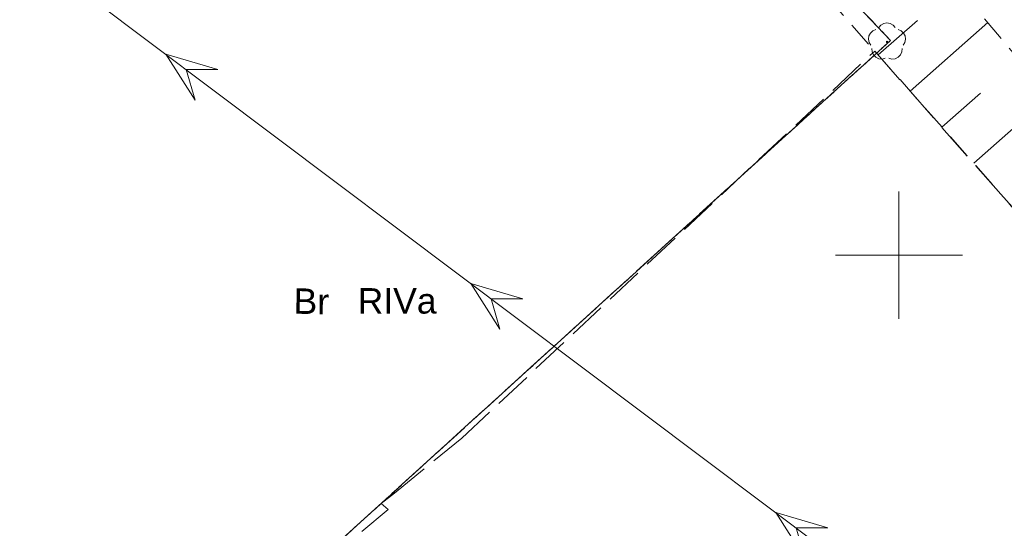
# Model space of a CAD drawing. Extents: x 5474185 to 5474933, y 5916077 to 5916824.
# Tile 125 of 256: x 5474465 to 5474504, y 5916289 to 5916309. Entities that reach past the tile are written whole.
import ezdxf

# ---------------------------------------------------------------- set-up
doc = ezdxf.new("R2010")
doc.units = 0
for name, pattern in [('PRZER1-1', [1, 0.5, -0.5]), ('PRZER2-1', [1.5, 1, -0.5]), ('PRZER3-1', [2, 1.5, -0.5])]:
    doc.linetypes.add(name, pattern=pattern)
for name, color, linetype, lineweight in [('GESKKL', 253, 'CONTINUOUS', 18), ('GESKKL_O', 253, 'CONTINUOUS', 18), ('GESUZY', 253, 'CONTINUOUS', 18), ('GESUZY_O', 253, 'CONTINUOUS', 18), ('GSPRDL', 253, 'CONTINUOUS', 18), ('GSSKOA', 253, 'CONTINUOUS', 18), ('GSSZSN', 254, 'CONTINUOUS', 18), ('GULEPR', 254, 'CONTINUOUS', 18), ('Ramka sekcyjna', 253, 'CONTINUOUS', 18)]:
    doc.layers.add(name, color=color, linetype=linetype, lineweight=lineweight)
doc.styles.add('Arial', font='arial.ttf')

msp = doc.modelspace()

# ---------------------------------------------------------------- hatches: boundary and pattern name
at = {"layer": 'GSPRDL'}
msp.add_hatch(color=256, dxfattribs=at).paths.add_polyline_path([(5474499.53, 5916308.345), (5474499.516094, 5916308.347202), (5474499.50355, 5916308.353594), (5474499.493594, 5916308.36355), (5474499.487202, 5916308.376094), (5474499.485, 5916308.39), (5474499.487202, 5916308.403906), (5474499.493594, 5916308.41645), (5474499.50355, 5916308.426406), (5474499.516094, 5916308.432798), (5474499.53, 5916308.435), (5474499.543906, 5916308.432798), (5474499.55645, 5916308.426406), (5474499.566406, 5916308.41645), (5474499.572798, 5916308.403906), (5474499.575, 5916308.39), (5474499.572798, 5916308.376094), (5474499.566406, 5916308.36355), (5474499.55645, 5916308.353594), (5474499.543906, 5916308.347202)])

# ---------------------------------------------------------------- linework, layer by layer
at = {"layer": 'GESKKL', "linetype": 'PRZER3-1', "lineweight": 13}
for p, q in [((5474469.07, 5916340.56, 10.06), (5474499.67, 5916308.45, 10.06)), ((5474499.67, 5916308.45, 10.06), (5474469.07, 5916340.56, 10.06)), ((5474499.67, 5916308.45, 10.06), (5474465.53, 5916277.4, 10.06)), ((5474465.53, 5916277.4, 10.06), (5474499.67, 5916308.45, 10.06))]:
    msp.add_line(p, q, dxfattribs=at)
at = {"layer": 'GESUZY', "linetype": 'PRZER1-1', "lineweight": 13}
for p, q in [((5474499.67, 5916308.45, 10.08), (5474469.07, 5916340.56, 10.08)), ((5474469.07, 5916340.56, 10.08), (5474499.67, 5916308.45, 10.08)), ((5474465.53, 5916277.4, 10.08), (5474499.67, 5916308.45, 10.08)), ((5474499.67, 5916308.45, 10.08), (5474465.53, 5916277.4, 10.08))]:
    msp.add_line(p, q, dxfattribs=at)
at = {"layer": 'GSPRDL', "elevation": 10.12, "flags": 128}
for points in [[(5474498.894031, 5916308.255674), (5474498.82542, 5916308.365999), (5474498.798571, 5916308.493115), (5474498.816708, 5916308.621763), (5474498.877652, 5916308.736501), (5474498.97409, 5916308.823559), (5474499.094445, 5916308.872485)], [(5474499.205723, 5916308.953333), (5474499.289447, 5916309.052679), (5474499.402044, 5916309.117494), (5474499.53, 5916309.14), (5474499.657956, 5916309.117494), (5474499.770553, 5916309.052679), (5474499.854277, 5916308.953333)], [(5474499.965555, 5916308.872485), (5474500.08591, 5916308.823559), (5474500.182348, 5916308.736501), (5474500.243292, 5916308.621763), (5474500.261429, 5916308.493115), (5474500.23458, 5916308.365999), (5474500.165969, 5916308.255674)], [(5474499.461227, 5916307.743649), (5474499.335099, 5916307.712488), (5474499.205908, 5916307.726234), (5474499.089161, 5916307.783237), (5474498.998871, 5916307.876655), (5474498.945875, 5916307.995275), (5474498.936535, 5916308.124859)], [(5474500.123465, 5916308.124859), (5474500.114125, 5916307.995275), (5474500.061129, 5916307.876655), (5474499.970839, 5916307.783237), (5474499.854092, 5916307.726234), (5474499.724901, 5916307.712488), (5474499.598773, 5916307.743649)]]:
    msp.add_lwpolyline(points, dxfattribs=at)
at = {"layer": 'GSSKOA', "linetype": 'PRZER3-1', "lineweight": 13}
for p, q in [((5474482.81, 5916292.8, 10.18), (5474499.05, 5916308.03, 10.18)), ((5474499.05, 5916308.03, 10.18), (5474525.51, 5916277.93, 10.18)), ((5474480.17, 5916290.64, 10.18), (5474482.81, 5916292.8, 10.18)), ((5474479.64, 5916290.23, 10.18), (5474480.17, 5916290.64, 10.18)), ((5474479.91, 5916290, 10.18), (5474479.64, 5916290.23, 10.18)), ((5474469.73, 5916281.37, 10.18), (5474479.91, 5916290, 10.18))]:
    msp.add_line(p, q, dxfattribs=at)
at = {"layer": 'GSSZSN', "linetype": 'PRZER2-1', "lineweight": 13}
for p, q in [((5474513.74, 5916297.11, 10.06), (5474496.28, 5916317.61, 10.06)), ((5474496.16, 5916311.3, 10.06), (5474499.05, 5916308.03, 10.06)), ((5474499.05, 5916308.03, 10.06), (5474507.14, 5916298.86, 10.06))]:
    msp.add_line(p, q, dxfattribs=at)
at = {"layer": 'GSSZSN', "linetype": 'Continuous', "lineweight": 18, "elevation": 10.06, "flags": 128}
for points in [[(5474499.185882, 5916307.875978), (5474500.723127, 5916309.232174)], [(5474500.438631, 5916306.455989), (5474503.48838, 5916309.146552)], [(5474501.691381, 5916305.035999), (5474503.203884, 5916306.370367)], [(5474502.944131, 5916303.61601), (5474505.944394, 5916306.262916)]]:
    msp.add_lwpolyline(points, dxfattribs=at)
at = {"layer": 'GULEPR', "linetype": 'Continuous', "lineweight": 13}
msp.add_line((5474394.56, 5916365.48, 10.14), (5474501.95, 5916284.77, 10.14), dxfattribs=at)
at = {"layer": 'GULEPR'}
for points in [[(5474471.972458, 5916307.299913, 10.14), (5474473.222458, 5916307.298666, 10.14), (5474471.173057, 5916307.900711, 10.14), (5474472.321261, 5916306.099565, 10.14)], [(5474483.963475, 5916298.287948, 10.14), (5474485.213474, 5916298.286701, 10.14), (5474483.164074, 5916298.888746, 10.14), (5474484.312278, 5916297.087599, 10.14)], [(5474495.954492, 5916289.275983, 10.14), (5474497.204491, 5916289.274736, 10.14), (5474495.155091, 5916289.87678, 10.14), (5474496.303295, 5916288.075634, 10.14)]]:
    msp.add_3dface(points, dxfattribs=at)
at = {"layer": 'Ramka sekcyjna', "linetype": 'Continuous', "lineweight": 18, "elevation": 100, "flags": 128}
for points in [[(5474500, 5916297.5), (5474500, 5916302.5)], [(5474502.5, 5916300), (5474497.5, 5916300)]]:
    msp.add_lwpolyline(points, dxfattribs=at)

# ---------------------------------------------------------------- texts
at = {"layer": 'GESKKL_O', "linetype": 'Continuous', "lineweight": 0, "style": 'Arial'}
msp.add_text('RIVa', height=1, dxfattribs=at).set_placement((5474478.715601, 5916297.702204, 10.8))
at = {"layer": 'GESUZY_O', "linetype": 'Continuous', "lineweight": 0, "style": 'Arial'}
msp.add_text('Br', height=1, rotation=358.879997, dxfattribs=at).set_placement((5474476.188876, 5916297.698933, 10.8))

doc.saveas('drawing.dxf')
